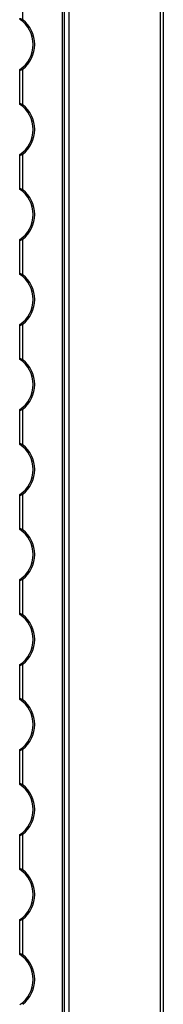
# Model space of a CAD drawing. Header units: millimetres. Extents: x -138 to 5612, y -1401 to 2631.
# Tile 101 of 120: x 4569 to 4616, y 1508 to 1836. Entities that reach past the tile are written whole.
import ezdxf

# ---------------------------------------------------------------- set-up
doc = ezdxf.new("R2010")
doc.units = ezdxf.units.MM

msp = doc.modelspace()

# ---------------------------------------------------------------- linework, layer by layer
at = {"color": 7, "linetype": 'Continuous', "lineweight": 25}
for p, q in [((4615.56, 567.5), (4615.56, 2606.2)), ((4616.46, 2606.2), (4616.46, 567.5)), ((4582.88, 568.05), (4582.88, 2605.55)), ((4583.59, 568.05), (4583.59, 2605.55)), ((4585.13, 568.05), (4585.13, 2605.55)), ((4585.16, 568.05), (4585.16, 2605.55)), ((4569.66, 1835.65), (4569.66, 1847.45)), ((4568.66, 1807.55), (4568.66, 1818.95)), ((4569.66, 1807.35), (4569.66, 1819.15)), ((4568.66, 1779.25), (4568.66, 1790.65)), ((4569.66, 1779.05), (4569.66, 1790.85)), ((4568.66, 1750.95), (4568.66, 1762.35)), ((4569.66, 1750.75), (4569.66, 1762.55)), ((4568.66, 1722.65), (4568.66, 1734.05)), ((4569.66, 1722.45), (4569.66, 1734.25)), ((4568.66, 1694.35), (4568.66, 1705.75)), ((4569.66, 1694.15), (4569.66, 1705.95)), ((4568.66, 1666.05), (4568.66, 1677.45)), ((4569.66, 1665.85), (4569.66, 1677.65)), ((4568.66, 1637.75), (4568.66, 1649.15)), ((4569.66, 1637.55), (4569.66, 1649.35)), ((4568.66, 1609.45), (4568.66, 1620.85)), ((4569.66, 1609.25), (4569.66, 1621.05)), ((4568.66, 1581.15), (4568.66, 1592.55)), ((4569.66, 1580.95), (4569.66, 1592.75)), ((4568.66, 1552.85), (4568.66, 1564.25)), ((4569.66, 1552.65), (4569.66, 1564.45)), ((4568.66, 1524.55), (4568.66, 1535.95)), ((4569.66, 1524.35), (4569.66, 1536.15))]:
    msp.add_line(p, q, dxfattribs=at)
for centre, radius, start, end in [((4563.16, 1827.4), 10, 303.367, 56.633), ((4563.16, 1827.4), 10.5, 308.2466, 51.7534), ((4563.16, 1799.1), 10, 303.367, 56.633), ((4563.16, 1799.1), 10.5, 308.2466, 51.7534), ((4563.16, 1770.8), 10, 303.367, 56.633), ((4563.16, 1770.8), 10.5, 308.2466, 51.7534), ((4563.16, 1742.5), 10, 303.367, 56.633), ((4563.16, 1742.5), 10.5, 308.2466, 51.7534), ((4563.16, 1714.2), 10, 303.367, 56.633), ((4563.16, 1714.2), 10.5, 308.2466, 51.7534), ((4563.16, 1685.9), 10, 303.367, 56.633), ((4563.16, 1685.9), 10.5, 308.2466, 51.7534), ((4563.16, 1657.6), 10, 303.367, 56.633), ((4563.16, 1657.6), 10.5, 308.2466, 51.7534), ((4563.16, 1629.3), 10, 303.367, 56.633), ((4563.16, 1629.3), 10.5, 308.2466, 51.7534), ((4563.16, 1601), 10, 303.367, 56.633), ((4563.16, 1601), 10.5, 308.2466, 51.7534), ((4563.16, 1572.7), 10, 303.367, 56.633), ((4563.16, 1572.7), 10.5, 308.2466, 51.7534), ((4563.16, 1544.4), 10, 303.367, 56.633), ((4563.16, 1544.4), 10.5, 308.2466, 51.7534), ((4563.16, 1516.1), 10, 303.367, 56.633), ((4563.16, 1516.1), 10.5, 308.2466, 51.7534)]:
    msp.add_arc(centre, radius, start, end, dxfattribs=at)
for points, knots in [([(4568.66, 1835.85), (4568.66, 1835.89), (4568.66, 1835.91), (4568.69, 1835.96), (4568.71, 1835.98), (4568.79, 1836.02), (4568.87, 1836.03), (4569.07, 1835.99), (4569.19, 1835.94), (4569.43, 1835.81), (4569.54, 1835.73), (4569.66, 1835.65)], [0, 0, 0, 0, 0.125, 0.125, 0.25, 0.25, 0.5, 0.5, 0.75, 0.75, 1, 1, 1, 1]), ([(4569.66, 1819.15), (4569.55, 1819.07), (4569.43, 1818.99), (4569.19, 1818.86), (4569.07, 1818.81), (4568.87, 1818.77), (4568.79, 1818.78), (4568.68, 1818.83), (4568.66, 1818.88), (4568.66, 1818.95)], [0, 0, 0, 0, 0.25, 0.25, 0.5, 0.5, 0.75, 0.75, 1, 1, 1, 1]), ([(4568.66, 1807.55), (4568.66, 1807.59), (4568.66, 1807.61), (4568.69, 1807.66), (4568.71, 1807.68), (4568.79, 1807.72), (4568.87, 1807.73), (4569.07, 1807.69), (4569.19, 1807.64), (4569.43, 1807.51), (4569.54, 1807.43), (4569.66, 1807.35)], [0, 0, 0, 0, 0.125, 0.125, 0.25, 0.25, 0.5, 0.5, 0.75, 0.75, 1, 1, 1, 1]), ([(4569.66, 1790.85), (4569.55, 1790.77), (4569.43, 1790.69), (4569.19, 1790.56), (4569.07, 1790.51), (4568.87, 1790.47), (4568.79, 1790.48), (4568.68, 1790.53), (4568.66, 1790.58), (4568.66, 1790.65)], [0, 0, 0, 0, 0.25, 0.25, 0.5, 0.5, 0.75, 0.75, 1, 1, 1, 1]), ([(4568.66, 1779.25), (4568.66, 1779.29), (4568.66, 1779.31), (4568.69, 1779.36), (4568.71, 1779.38), (4568.79, 1779.42), (4568.87, 1779.43), (4569.07, 1779.39), (4569.19, 1779.34), (4569.43, 1779.21), (4569.54, 1779.13), (4569.66, 1779.05)], [0, 0, 0, 0, 0.125, 0.125, 0.25, 0.25, 0.5, 0.5, 0.75, 0.75, 1, 1, 1, 1]), ([(4569.66, 1762.55), (4569.55, 1762.47), (4569.43, 1762.39), (4569.19, 1762.26), (4569.07, 1762.21), (4568.87, 1762.17), (4568.79, 1762.18), (4568.68, 1762.23), (4568.66, 1762.28), (4568.66, 1762.35)], [0, 0, 0, 0, 0.25, 0.25, 0.5, 0.5, 0.75, 0.75, 1, 1, 1, 1]), ([(4568.66, 1750.95), (4568.66, 1750.99), (4568.66, 1751.01), (4568.69, 1751.06), (4568.71, 1751.08), (4568.79, 1751.12), (4568.87, 1751.13), (4569.07, 1751.09), (4569.19, 1751.04), (4569.43, 1750.91), (4569.54, 1750.83), (4569.66, 1750.75)], [0, 0, 0, 0, 0.125, 0.125, 0.25, 0.25, 0.5, 0.5, 0.75, 0.75, 1, 1, 1, 1]), ([(4569.66, 1734.25), (4569.55, 1734.17), (4569.43, 1734.09), (4569.19, 1733.96), (4569.07, 1733.91), (4568.87, 1733.87), (4568.79, 1733.88), (4568.68, 1733.93), (4568.66, 1733.98), (4568.66, 1734.05)], [0, 0, 0, 0, 0.25, 0.25, 0.5, 0.5, 0.75, 0.75, 1, 1, 1, 1]), ([(4568.66, 1722.65), (4568.66, 1722.69), (4568.66, 1722.71), (4568.69, 1722.76), (4568.71, 1722.78), (4568.79, 1722.82), (4568.87, 1722.83), (4569.07, 1722.79), (4569.19, 1722.74), (4569.43, 1722.61), (4569.54, 1722.53), (4569.66, 1722.45)], [0, 0, 0, 0, 0.125, 0.125, 0.25, 0.25, 0.5, 0.5, 0.75, 0.75, 1, 1, 1, 1]), ([(4569.66, 1705.95), (4569.55, 1705.87), (4569.43, 1705.79), (4569.19, 1705.66), (4569.07, 1705.61), (4568.87, 1705.57), (4568.79, 1705.58), (4568.68, 1705.63), (4568.66, 1705.68), (4568.66, 1705.75)], [0, 0, 0, 0, 0.25, 0.25, 0.5, 0.5, 0.75, 0.75, 1, 1, 1, 1]), ([(4568.66, 1694.35), (4568.66, 1694.39), (4568.66, 1694.41), (4568.69, 1694.46), (4568.71, 1694.48), (4568.79, 1694.52), (4568.87, 1694.53), (4569.07, 1694.49), (4569.19, 1694.44), (4569.43, 1694.31), (4569.54, 1694.23), (4569.66, 1694.15)], [0, 0, 0, 0, 0.125, 0.125, 0.25, 0.25, 0.5, 0.5, 0.75, 0.75, 1, 1, 1, 1]), ([(4569.66, 1677.65), (4569.55, 1677.57), (4569.43, 1677.49), (4569.19, 1677.36), (4569.07, 1677.31), (4568.87, 1677.27), (4568.79, 1677.28), (4568.68, 1677.33), (4568.66, 1677.38), (4568.66, 1677.45)], [0, 0, 0, 0, 0.25, 0.25, 0.5, 0.5, 0.75, 0.75, 1, 1, 1, 1]), ([(4568.66, 1666.05), (4568.66, 1666.09), (4568.66, 1666.11), (4568.69, 1666.16), (4568.71, 1666.18), (4568.79, 1666.22), (4568.87, 1666.23), (4569.07, 1666.19), (4569.19, 1666.14), (4569.43, 1666.01), (4569.54, 1665.93), (4569.66, 1665.85)], [0, 0, 0, 0, 0.125, 0.125, 0.25, 0.25, 0.5, 0.5, 0.75, 0.75, 1, 1, 1, 1]), ([(4569.66, 1649.35), (4569.55, 1649.27), (4569.43, 1649.19), (4569.19, 1649.06), (4569.07, 1649.01), (4568.87, 1648.97), (4568.79, 1648.98), (4568.68, 1649.03), (4568.66, 1649.08), (4568.66, 1649.15)], [0, 0, 0, 0, 0.25, 0.25, 0.5, 0.5, 0.75, 0.75, 1, 1, 1, 1]), ([(4568.66, 1637.75), (4568.66, 1637.79), (4568.66, 1637.81), (4568.69, 1637.86), (4568.71, 1637.88), (4568.79, 1637.92), (4568.87, 1637.93), (4569.07, 1637.89), (4569.19, 1637.84), (4569.43, 1637.71), (4569.54, 1637.63), (4569.66, 1637.55)], [0, 0, 0, 0, 0.125, 0.125, 0.25, 0.25, 0.5, 0.5, 0.75, 0.75, 1, 1, 1, 1]), ([(4569.66, 1621.05), (4569.55, 1620.97), (4569.43, 1620.89), (4569.19, 1620.76), (4569.07, 1620.71), (4568.87, 1620.67), (4568.79, 1620.68), (4568.68, 1620.73), (4568.66, 1620.78), (4568.66, 1620.85)], [0, 0, 0, 0, 0.25, 0.25, 0.5, 0.5, 0.75, 0.75, 1, 1, 1, 1]), ([(4568.66, 1609.45), (4568.66, 1609.49), (4568.66, 1609.51), (4568.69, 1609.56), (4568.71, 1609.58), (4568.79, 1609.62), (4568.87, 1609.63), (4569.07, 1609.59), (4569.19, 1609.54), (4569.43, 1609.41), (4569.54, 1609.33), (4569.66, 1609.25)], [0, 0, 0, 0, 0.125, 0.125, 0.25, 0.25, 0.5, 0.5, 0.75, 0.75, 1, 1, 1, 1]), ([(4569.66, 1592.75), (4569.55, 1592.67), (4569.43, 1592.59), (4569.19, 1592.46), (4569.07, 1592.41), (4568.87, 1592.37), (4568.79, 1592.38), (4568.68, 1592.43), (4568.66, 1592.48), (4568.66, 1592.55)], [0, 0, 0, 0, 0.25, 0.25, 0.5, 0.5, 0.75, 0.75, 1, 1, 1, 1]), ([(4568.66, 1581.15), (4568.66, 1581.19), (4568.66, 1581.21), (4568.69, 1581.26), (4568.71, 1581.28), (4568.79, 1581.32), (4568.87, 1581.33), (4569.07, 1581.29), (4569.19, 1581.24), (4569.43, 1581.11), (4569.54, 1581.03), (4569.66, 1580.95)], [0, 0, 0, 0, 0.125, 0.125, 0.25, 0.25, 0.5, 0.5, 0.75, 0.75, 1, 1, 1, 1]), ([(4569.66, 1564.45), (4569.55, 1564.37), (4569.43, 1564.29), (4569.19, 1564.16), (4569.07, 1564.11), (4568.87, 1564.07), (4568.79, 1564.08), (4568.68, 1564.13), (4568.66, 1564.18), (4568.66, 1564.25)], [0, 0, 0, 0, 0.25, 0.25, 0.5, 0.5, 0.75, 0.75, 1, 1, 1, 1]), ([(4568.66, 1552.85), (4568.66, 1552.89), (4568.66, 1552.91), (4568.69, 1552.96), (4568.71, 1552.98), (4568.79, 1553.02), (4568.87, 1553.03), (4569.07, 1552.99), (4569.19, 1552.94), (4569.43, 1552.81), (4569.54, 1552.73), (4569.66, 1552.65)], [0, 0, 0, 0, 0.125, 0.125, 0.25, 0.25, 0.5, 0.5, 0.75, 0.75, 1, 1, 1, 1]), ([(4569.66, 1536.15), (4569.55, 1536.07), (4569.43, 1535.99), (4569.19, 1535.86), (4569.07, 1535.81), (4568.87, 1535.77), (4568.79, 1535.78), (4568.68, 1535.83), (4568.66, 1535.88), (4568.66, 1535.95)], [0, 0, 0, 0, 0.25, 0.25, 0.5, 0.5, 0.75, 0.75, 1, 1, 1, 1]), ([(4568.66, 1524.55), (4568.66, 1524.59), (4568.66, 1524.61), (4568.69, 1524.66), (4568.71, 1524.68), (4568.79, 1524.72), (4568.87, 1524.73), (4569.07, 1524.69), (4569.19, 1524.64), (4569.43, 1524.51), (4569.54, 1524.43), (4569.66, 1524.35)], [0, 0, 0, 0, 0.125, 0.125, 0.25, 0.25, 0.5, 0.5, 0.75, 0.75, 1, 1, 1, 1])]:
    msp.add_open_spline(points, degree=3, knots=knots, dxfattribs=at)
for points in [[(4568.66, 1818.95), (4568.66, 1818.98), (4568.66, 1819.01), (4568.66, 1819.05)], [(4568.66, 1807.45), (4568.66, 1807.49), (4568.66, 1807.52), (4568.66, 1807.55)], [(4568.66, 1790.65), (4568.66, 1790.68), (4568.66, 1790.71), (4568.66, 1790.75)], [(4568.66, 1779.15), (4568.66, 1779.19), (4568.66, 1779.22), (4568.66, 1779.25)], [(4568.66, 1762.35), (4568.66, 1762.38), (4568.66, 1762.41), (4568.66, 1762.45)], [(4568.66, 1750.85), (4568.66, 1750.89), (4568.66, 1750.92), (4568.66, 1750.95)], [(4568.66, 1734.05), (4568.66, 1734.08), (4568.66, 1734.11), (4568.66, 1734.15)], [(4568.66, 1722.55), (4568.66, 1722.59), (4568.66, 1722.62), (4568.66, 1722.65)], [(4568.66, 1705.75), (4568.66, 1705.78), (4568.66, 1705.81), (4568.66, 1705.85)], [(4568.66, 1694.25), (4568.66, 1694.29), (4568.66, 1694.32), (4568.66, 1694.35)], [(4568.66, 1677.45), (4568.66, 1677.48), (4568.66, 1677.51), (4568.66, 1677.55)], [(4568.66, 1665.95), (4568.66, 1665.99), (4568.66, 1666.02), (4568.66, 1666.05)], [(4568.66, 1649.15), (4568.66, 1649.18), (4568.66, 1649.21), (4568.66, 1649.25)], [(4568.66, 1637.65), (4568.66, 1637.69), (4568.66, 1637.72), (4568.66, 1637.75)], [(4568.66, 1620.85), (4568.66, 1620.88), (4568.66, 1620.91), (4568.66, 1620.95)], [(4568.66, 1609.35), (4568.66, 1609.39), (4568.66, 1609.42), (4568.66, 1609.45)], [(4568.66, 1592.55), (4568.66, 1592.58), (4568.66, 1592.61), (4568.66, 1592.65)], [(4568.66, 1581.05), (4568.66, 1581.09), (4568.66, 1581.12), (4568.66, 1581.15)], [(4568.66, 1564.25), (4568.66, 1564.28), (4568.66, 1564.31), (4568.66, 1564.35)], [(4568.66, 1552.75), (4568.66, 1552.79), (4568.66, 1552.82), (4568.66, 1552.85)], [(4568.66, 1535.95), (4568.66, 1535.98), (4568.66, 1536.01), (4568.66, 1536.05)], [(4568.66, 1524.45), (4568.66, 1524.49), (4568.66, 1524.52), (4568.66, 1524.55)]]:
    msp.add_open_spline(points, degree=3, dxfattribs=at)

doc.saveas('drawing.dxf')
